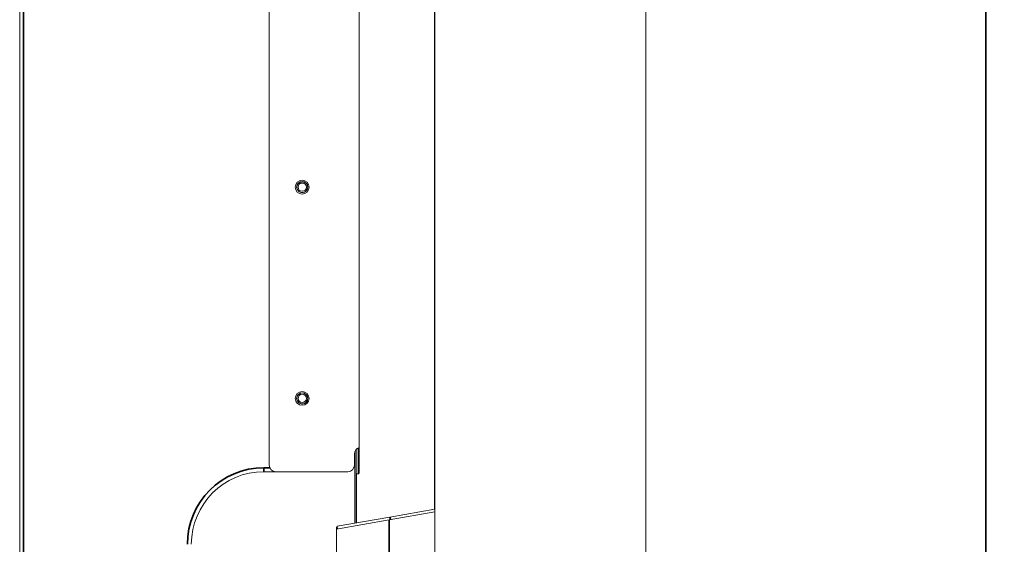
# Model space of a CAD drawing. Header units: millimetres. Extents: x 4 to 1188, y 1 to 840.
# Tile 42 of 197: x 298 to 405, y 306 to 363. Entities that reach past the tile are written whole.
import ezdxf

# ---------------------------------------------------------------- set-up
doc = ezdxf.new("R2010")
doc.units = ezdxf.units.MM
doc.layers.add('1', color=7, linetype='Continuous')
doc.styles.add('Arial Unicode MS', font='Arial Unicode MS')
doc.dimstyles.get("Standard").update_dxf_attribs({"dimtxt": 0.18, "dimasz": 0.18, "dimexe": 0.18, "dimexo": 0.0625, "dimgap": 0.09, "dimtad": 0, "dimtih": 1, "dimtoh": 1, "dimdec": 4, "dimzin": 0, "dimdsep": 46, "dimtxsty": 'Standard', "dimcen": 0.09, "dimadec": 0, "dimazin": 0, "dimtfac": 1, "dimtdec": 4, "dimtofl": 0, "dimtmove": 0, "dimatfit": 3, "dimfxl": 0, "dimtolj": 1, "dimtzin": 0, "dimarcsym": 0})

# ---------------------------------------------------------------- blocks, each defined once
blk = doc.blocks.new('_U16')
at = {"layer": '1', "color": 18, "lineweight": 35}
for p, q in [((344.59, 527.41), (404.52, 527.41)), ((402.52, 527.41), (402.52, 270.31)), ((366.02, 270.31), (404.52, 270.31))]:
    blk.add_line(p, q, dxfattribs=at)
at = {"layer": '1', "color": 18, "lineweight": 70}
for points in [[(402.52, 527.41), (403.3, 523.91), (401.74, 523.91)], [(402.52, 270.31), (401.74, 273.81), (403.3, 273.81)]]:
    blk.add_solid(points, dxfattribs=at)
at = {"layer": '1', "color": 18, "linetype": 'Continuous', "lineweight": 13, "insert": (400.45, 388.3), "char_height": 5, "attachment_point": 7, "rotation": 90, "line_spacing_factor": 1.047437, "style": 'Arial Unicode MS'}
blk.add_mtext('\\fArial Unicode MS|b0|i0;\\W1.0000;{\\H1.21x;(}1800{\\H1.21x;)}', dxfattribs=at)

msp = doc.modelspace()

# ---------------------------------------------------------------- linework, layer by layer
at = {"layer": '1', "color": 154, "linetype": 'Continuous', "lineweight": 13}
for p, q in [((297.9639, 295.2685), (297.9639, 524.5542)), ((342.8782, 404.5048), (342.8782, 271.3619)), ((365.7354, 404.5048), (365.7354, 271.3619)), ((342.8494, 309.7839), (342.8494, 398.9007)), ((324.9687, 314.5542), (324.9687, 397.5542)), ((334.6912, 313.7578), (334.6912, 396.3721)), ((334.183, 315.7685), (334.183, 314.5542)), ((334.2308, 316.0257), (334.2308, 308.2648)), ((334.3838, 316.266), (334.3838, 308.2916)), ((334.5848, 316.4112), (334.5848, 313.6154)), ((325.683, 313.8399), (324.3925, 313.8399)), ((333.4687, 313.8399), (325.683, 313.8399)), ((334.4239, 313.6149), (334.6288, 313.6149)), ((334.4239, 308.2981), (334.4239, 313.6149)), ((342.8782, 309.5069), (337.9639, 308.6404)), ((338.0321, 308.9342), (342.8782, 309.7887)), ((337.9639, 308.6404), (332.2496, 307.6328)), ((332.3211, 307.9272), (338.0321, 308.9342)), ((332.3352, 307.8471), (332.2496, 307.8471)), ((332.2496, 307.8471), (332.2496, 307.6328)), ((332.2496, 307.6328), (332.2496, 271.216)), ((332.3693, 307.6539), (332.3211, 307.9272))]:
    msp.add_line(p, q, dxfattribs=at)
at = {"layer": '1', "color": 154, "linetype": 'Continuous', "lineweight": 35}
for p, q in [((298.3925, 524.5542), (298.3925, 295.2685)), ((324.3925, 314.2685), (324.3925, 313.8399)), ((324.3925, 314.2685), (325.0283, 314.2685)), ((337.9639, 308.6404), (337.9639, 271.216)), ((338.0803, 308.6609), (338.0321, 308.9342))]:
    msp.add_line(p, q, dxfattribs=at)
at = {"layer": '1', "color": 154, "linetype": 'Continuous', "lineweight": 13}
for centre, radius in [((328.5401, 344.6257), 0.75), ((328.5401, 344.6257), 0.6071), ((328.5401, 344.6257), 0.5893), ((328.5401, 344.6257), 0.4464), ((328.5401, 321.7685), 0.75), ((328.5401, 321.7685), 0.6071), ((328.5401, 321.7685), 0.5893), ((328.5401, 321.7685), 0.4464)]:
    msp.add_circle(centre, radius, dxfattribs=at)
for centre, radius, start, end in [((334.8972, 315.7685), 0.7143, 106.768125, 180), ((325.683, 314.5542), 0.7143, 180, 270), ((333.4687, 314.5542), 0.7143, 270, 0), ((324.3925, 305.9828), 7.8571, 90, 180)]:
    msp.add_arc(centre, radius, start, end, dxfattribs=at)
at = {"layer": '1', "color": 154, "linetype": 'Continuous', "lineweight": 35}
msp.add_arc((324.3925, 305.9828), 8.2857, 90, 180, dxfattribs=at)
at = {"layer": '1', "color": 154, "linetype": 'Continuous', "lineweight": 13}
msp.add_open_spline([(334.6912, 313.7578), (334.6912, 313.7483), (334.6908, 313.7391), (334.6895, 313.7254), (334.689, 313.7208), (334.6881, 313.7141), (334.6878, 313.7118), (334.687, 313.7074), (334.6867, 313.7052), (334.6846, 313.6944), (334.6827, 313.6862), (334.6798, 313.6765), (334.6792, 313.6746), (334.6779, 313.6708), (334.6773, 313.669), (334.6753, 313.6635), (334.6739, 313.66), (334.6695, 313.6502), (334.6664, 313.6443), (334.6621, 313.6377), (334.6612, 313.6365), (334.6595, 313.6341), (334.6568, 313.6306), (334.6522, 313.6256), (334.6485, 313.6225), (334.6456, 313.6205), (334.6446, 313.6198), (334.6427, 313.6187), (334.6417, 313.6182), (334.6368, 313.6159), (334.6328, 313.6149), (334.6288, 313.6149)], degree=3, knots=[0, 0, 0, 0, 0.125, 0.125, 0.1875, 0.1875, 0.21875, 0.21875, 0.25, 0.25, 0.375, 0.375, 0.40625, 0.40625, 0.4375, 0.4375, 0.5, 0.5, 0.625, 0.625, 0.65625, 0.65625, 0.6875, 0.75, 0.8125, 0.8125, 0.84375, 0.84375, 0.875, 0.875, 1, 1, 1, 1], dxfattribs=at)

# ---------------------------------------------------------------- dimensions: what is measured, and where the dimension line sits
at = {"layer": '1', "color": 18, "linetype": 'Continuous', "lineweight": 13}
dim = msp.add_linear_dim(base=(402.5206, 270.3119), p1=(322.2068, 527.4114), p2=(354.3068, 270.3119), angle=90, dimstyle='Standard', override={"dimtxt": 5, "dimasz": 3.5, "dimexe": 2, "dimexo": 1, "dimgap": 2.5, "dimtad": 1, "dimtih": 0, "dimtoh": 0, "dimdec": 0, "dimlfac": 7, "dimzin": 8, "dimdsep": 44, "dimlunit": 2, "dimpost": '(<>)', "dimtxsty": 'Arial Unicode MS', "dimsah": 1, "dimse1": 0, "dimse2": 0, "dimsd1": 0, "dimsd2": 0, "dimclrd": 18, "dimclre": 18, "dimclrt": 18, "dimtm": -0.1, "dimtfac": 0.4, "dimtdec": 2, "dimtofl": 1, "dimtmove": 0, "dimtzin": 8, "dimlwd": 35, "dimlwe": 35}, dxfattribs=at)
dim.commit()
dim.dimension.update_dxf_attribs({"geometry": '_U16', "text_midpoint": (402.5206, 398.8616), "dimtype": 160})

doc.saveas('drawing.dxf')
